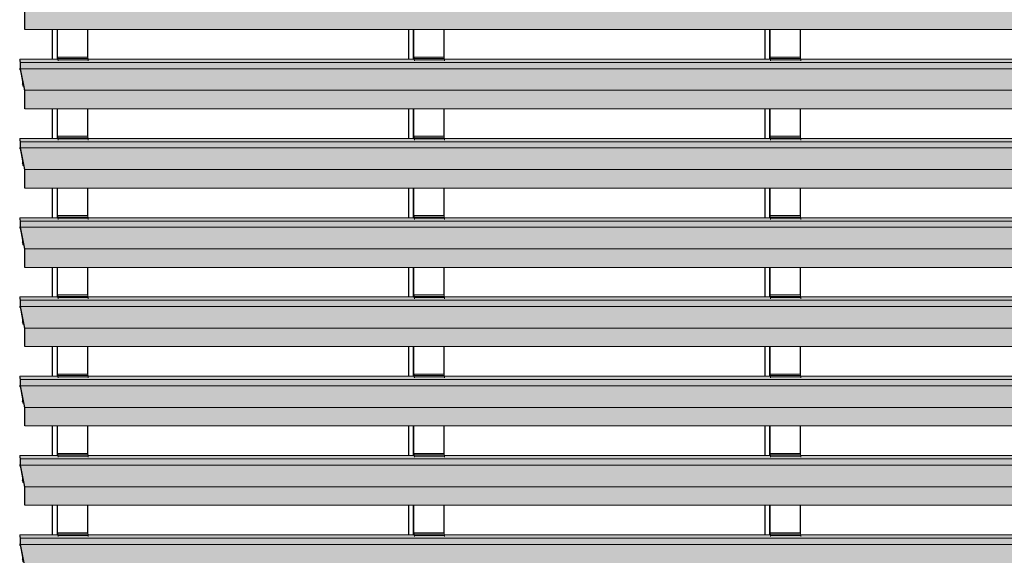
# Model space of a CAD drawing. Header units: millimetres. Extents: x 4014441 to 4046114, y 2378 to 8335946.
# Tile 22 of 71: x 4019632 to 4021495, y 108308 to 109322. Entities that reach past the tile are written whole.
import ezdxf

# ---------------------------------------------------------------- set-up
doc = ezdxf.new("R2010")
doc.units = ezdxf.units.MM
doc.layers.add('Обобщенные модели', color=7, linetype='Continuous', lineweight=18)

# ---------------------------------------------------------------- blocks, each defined once
blk = doc.blocks.new('HILTI_s_Профиль_MFT-RP - Усиленный профиль MFT-RP-58 77x50 L-21017154-Корпус 1_ Фрагмент 4_ Схема раскладки облицовки')
at = {"layer": 'Обобщенные модели', "lineweight": 25}
for p, q in [((4019693.5, 109303.1), (4019693.5, 109247)), ((4019703.3, 109247), (4019703.3, 109303.1)), ((4019703.6, 109247), (4019703.6, 109303.1)), ((4019760.6, 109303.1), (4019760.6, 109251)), ((4019693.5, 109153.1), (4019693.5, 109097)), ((4019703.3, 109097), (4019703.3, 109153.1)), ((4019703.6, 109097), (4019703.6, 109153.1)), ((4019760.6, 109153.1), (4019760.6, 109101)), ((4019693.5, 109003.1), (4019693.5, 108947)), ((4019703.3, 108947), (4019703.3, 109003.1)), ((4019703.6, 108947), (4019703.6, 109003.1)), ((4019760.6, 109003.1), (4019760.6, 108951)), ((4019693.5, 108853.1), (4019693.5, 108797)), ((4019703.3, 108797), (4019703.3, 108853.1)), ((4019703.6, 108797), (4019703.6, 108853.1)), ((4019760.6, 108853.1), (4019760.6, 108801)), ((4019693.5, 108703.1), (4019693.5, 108647)), ((4019703.3, 108647), (4019703.3, 108703.1)), ((4019703.6, 108647), (4019703.6, 108703.1)), ((4019760.6, 108703.1), (4019760.6, 108651)), ((4019693.5, 108553.1), (4019693.5, 108497)), ((4019703.3, 108497), (4019703.3, 108553.1)), ((4019703.6, 108497), (4019703.6, 108553.1)), ((4019760.6, 108553.1), (4019760.6, 108501)), ((4019693.5, 108403.1), (4019693.5, 108347)), ((4019703.3, 108347), (4019703.3, 108403.1)), ((4019703.6, 108347), (4019703.6, 108403.1)), ((4019760.6, 108403.1), (4019760.6, 108351))]:
    blk.add_line(p, q, dxfattribs=at)
blk = doc.blocks.new('HILTI_s_Профиль_MFT-RP - Усиленный профиль MFT-RP-58 77x50 L-V46-Корпус 1_ Фрагмент 4_ Схема раскладки облицовки')
at = {"layer": 'Обобщенные модели', "lineweight": 25}
for p, q in [((4020367.7, 109303.1), (4020367.7, 109247)), ((4020377.5, 109247), (4020377.5, 109303.1)), ((4020377.8, 109247), (4020377.8, 109303.1)), ((4020434.9, 109303.2), (4020434.9, 109251)), ((4020367.7, 109153.1), (4020367.7, 109097)), ((4020377.5, 109097), (4020377.5, 109153.1)), ((4020377.8, 109097), (4020377.8, 109153.1)), ((4020434.9, 109153.2), (4020434.9, 109101)), ((4020367.7, 109003.1), (4020367.7, 108947)), ((4020377.5, 108947), (4020377.5, 109003.1)), ((4020377.8, 108947), (4020377.8, 109003.1)), ((4020434.9, 109003.2), (4020434.9, 108951)), ((4020367.7, 108853.1), (4020367.7, 108797)), ((4020377.5, 108797), (4020377.5, 108853.1)), ((4020377.8, 108797), (4020377.8, 108853.1)), ((4020434.9, 108853.2), (4020434.9, 108801)), ((4020367.7, 108703.1), (4020367.7, 108647)), ((4020377.5, 108647), (4020377.5, 108703.1)), ((4020377.8, 108647), (4020377.8, 108703.1)), ((4020434.9, 108703.2), (4020434.9, 108651)), ((4020367.7, 108553.1), (4020367.7, 108497)), ((4020377.5, 108497), (4020377.5, 108553.1)), ((4020377.8, 108497), (4020377.8, 108553.1)), ((4020434.9, 108553.2), (4020434.9, 108501)), ((4020367.7, 108403.1), (4020367.7, 108347)), ((4020377.5, 108347), (4020377.5, 108403.1)), ((4020377.8, 108347), (4020377.8, 108403.1)), ((4020434.9, 108403.2), (4020434.9, 108351))]:
    blk.add_line(p, q, dxfattribs=at)
blk = doc.blocks.new('HILTI_s_Профиль_MFT-RP - Усиленный профиль MFT-RP-58 77x50 L-V47-Корпус 1_ Фрагмент 4_ Схема раскладки облицовки')
at = {"layer": 'Обобщенные модели', "lineweight": 25}
for p, q in [((4021042, 109303.3), (4021042, 109247)), ((4021051.7, 109247), (4021051.7, 109303.3)), ((4021052, 109247), (4021052, 109303.3)), ((4021109.1, 109303.2), (4021109.1, 109251)), ((4021042, 109153.3), (4021042, 109097)), ((4021051.7, 109097), (4021051.7, 109153.3)), ((4021052, 109097), (4021052, 109153.3)), ((4021109.1, 109153.2), (4021109.1, 109101)), ((4021042, 109003.3), (4021042, 108947)), ((4021051.7, 108947), (4021051.7, 109003.3)), ((4021052, 108947), (4021052, 109003.3)), ((4021109.1, 109003.2), (4021109.1, 108951)), ((4021042, 108853.3), (4021042, 108797)), ((4021051.7, 108797), (4021051.7, 108853.3)), ((4021052, 108797), (4021052, 108853.3)), ((4021109.1, 108853.2), (4021109.1, 108801)), ((4021042, 108703.3), (4021042, 108647)), ((4021051.7, 108647), (4021051.7, 108703.3)), ((4021052, 108647), (4021052, 108703.3)), ((4021109.1, 108703.2), (4021109.1, 108651)), ((4021042, 108553.3), (4021042, 108497)), ((4021051.7, 108497), (4021051.7, 108553.3)), ((4021052, 108497), (4021052, 108553.3)), ((4021109.1, 108553.2), (4021109.1, 108501)), ((4021042, 108403.3), (4021042, 108347)), ((4021051.7, 108347), (4021051.7, 108403.3)), ((4021052, 108347), (4021052, 108403.3)), ((4021109.1, 108403.2), (4021109.1, 108351))]:
    blk.add_line(p, q, dxfattribs=at)
blk = doc.blocks.new('S_Вентрешетки_Профиль крепежный - Профиль крепежный-21269846-Корпус 1_ Фрагмент 4_ Схема раскладки облицовки')
at = {"layer": 'Обобщенные модели', "true_color": 0x373f43}
for points in [[(4019761.1, 108348.2), (4019761.1, 108351), (4019704, 108351), (4019704.2, 108348.2), (4019754.5, 108348.2)], [(4019704.8, 108343.8), (4019704.8, 108345.9), (4019704.4, 108348.2), (4019704, 108348.2), (4019704.2, 108347), (4019704.6, 108344.9)], [(4019761.8, 108345.9), (4019761.4, 108348.2), (4019704.4, 108348.2), (4019704.8, 108345.9), (4019754.5, 108345.9)], [(4019761.8, 108343.8), (4019761.8, 108345.9), (4019704.8, 108345.9), (4019704.8, 108343.8), (4019754.5, 108343.8)]]:
    blk.add_hatch(color=149, dxfattribs=at).paths.add_polyline_path(points)
at = {"layer": 'Обобщенные модели'}
for p, q in [((4019704, 108351), (4019703.8, 108351)), ((4019703.8, 108351), (4019703.8, 108347)), ((4019704, 108348.2), (4019704, 108351)), ((4019704, 108351), (4019761.1, 108351)), ((4019704.4, 108348.2), (4019704, 108348.2)), ((4019704.2, 108347), (4019704.4, 108345.6)), ((4019704.8, 108345.9), (4019704.4, 108348.2)), ((4019704.4, 108348.2), (4019761.4, 108348.2)), ((4019704.8, 108343.8), (4019704.8, 108345.9)), ((4019704.8, 108345.9), (4019761.8, 108345.9)), ((4019761.1, 108351), (4019761.1, 108348.2)), ((4019761.4, 108348.2), (4019761.8, 108345.9)), ((4019761.8, 108345.9), (4019761.8, 108343.8))]:
    blk.add_line(p, q, dxfattribs=at)
blk = doc.blocks.new('S_Вентрешетки_Профиль внешний - Профиль крепежный-21268553-Корпус 1_ Фрагмент 4_ Схема раскладки облицовки')
at = {"layer": 'Обобщенные модели', "true_color": 0x373f43}
h = blk.add_hatch(color=149, dxfattribs=at)
h.paths.add_polyline_path([(4019638.3, 108301.2), (4019637.9, 108302.5), (4019638.3, 108296.4)])
h.paths.add_polyline_path([(4019641.3, 108253.1), (4019641.5, 108253.5), (4019641.3, 108288.7), (4019633.2, 108328.9), (4019633.2, 108340.7), (4019632, 108347), (4019632, 108344.6), (4019632.8, 108340.2), (4019632.8, 108329.9), (4019632, 108329.9), (4019632.4, 108328.7), (4019632.8, 108328.7), (4019641.1, 108287.3), (4019640.9, 108255)])
h.paths.add_polyline_path([(4019636.5, 108299.4), (4019637.3, 108299.6), (4019637.6, 108300.1), (4019637.3, 108300.9)])
for points in [[(4022529, 108340.7), (4022527.9, 108347), (4022458.4, 108347), (4022458.6, 108345.9), (4022458.6, 108343.8), (4022401.6, 108343.8), (4022400.9, 108347), (4021784.2, 108347), (4021784.4, 108345.9), (4021784.4, 108343.8), (4021727.4, 108343.8), (4021726.7, 108347), (4021110, 108347), (4021110.2, 108345.9), (4021110.2, 108343.8), (4021053.2, 108343.8), (4021052.5, 108347), (4020435.8, 108347), (4020436, 108345.9), (4020436, 108343.8), (4020379, 108343.8), (4020378.3, 108347), (4019761.6, 108347), (4019761.8, 108345.9), (4019761.8, 108343.8), (4019704.8, 108343.8), (4019704, 108347), (4019632, 108347), (4019633.2, 108340.7), (4022453.3, 108340.7)], [(4019633.1, 108327), (4019632.8, 108328.7), (4019632.4, 108328.7), (4019632.6, 108327), (4019632.8, 108327)], [(4019969.2, 108328.9), (4022529, 108328.9), (4022529, 108340.7), (4019633.2, 108340.7), (4019633.2, 108328.9), (4019826.1, 108328.9)], [(4022537.3, 108288), (4022529, 108328.9), (4019633.2, 108328.9), (4019641.5, 108288), (4022474.4, 108288)], [(4019637.6, 108299.6), (4019638, 108299.6), (4019637.9, 108300.1), (4019637.6, 108300.1), (4019637.3, 108299.6)], [(4019637.5, 108301.9), (4019637.9, 108302.1), (4019637.6, 108303.1), (4019637.5, 108302.1)], [(4019638, 108300.1), (4019637.6, 108301.9), (4019637.5, 108301.9), (4019637.9, 108300.1)], [(4019638, 108299.4), (4019637.9, 108299.6), (4019637.9, 108299.4)], [(4019639.3, 108296.4), (4019638.3, 108300.7), (4019638.3, 108296.4), (4019639.1, 108296.4)], [(4019639.4, 108295.8), (4019639.1, 108296.4), (4019638.3, 108296.1), (4019638.3, 108295.8), (4019639.2, 108295.8)], [(4022537.3, 108253.5), (4022537.3, 108288), (4019641.5, 108288), (4019641.5, 108253.5), (4022474.4, 108253.5)], [(4022537.2, 108253), (4022537.3, 108253.4), (4022537.3, 108253.5), (4019641.4, 108253.2), (4019641.4, 108253), (4022474.4, 108253)]]:
    blk.add_hatch(color=149, dxfattribs=at).paths.add_polyline_path(points)
at = {"layer": 'Обобщенные модели'}
for p, q in [((4019633.2, 108340.7), (4019632, 108347)), ((4019632, 108347), (4019632, 108344.6)), ((4019704.2, 108347), (4019632, 108347)), ((4019632, 108344.6), (4019632.8, 108340.2)), ((4020378.4, 108347), (4019761.6, 108347)), ((4021052.6, 108347), (4020435.8, 108347)), ((4021726.8, 108347), (4021110, 108347)), ((4019632.8, 108329.9), (4019632, 108329.9)), ((4019632, 108329.9), (4019632.4, 108327)), ((4019632.4, 108327), (4019632.4, 108328.7)), ((4019632.4, 108328.7), (4019632.8, 108328.7)), ((4019632.4, 108327), (4019633.1, 108327)), ((4019632.8, 108340.2), (4019632.8, 108329.9)), ((4019632.8, 108328.7), (4019637.6, 108304.6)), ((4019633.2, 108328.9), (4019633.2, 108340.7)), ((4022529, 108340.7), (4019633.2, 108340.7)), ((4019641.5, 108288), (4019633.2, 108328.9)), ((4022529, 108328.9), (4019633.2, 108328.9)), ((4019637.3, 108300.9), (4019636.5, 108299.4)), ((4019636.5, 108299.4), (4019637.3, 108299.6)), ((4019636.5, 108299.4), (4019638, 108299.4)), ((4019637.3, 108299.6), (4019637.6, 108300.1)), ((4019637.3, 108299.6), (4019638, 108299.6)), ((4019637.6, 108300.1), (4019637.5, 108301.9)), ((4019637.6, 108300.1), (4019638, 108300.1)), ((4019637.9, 108302.5), (4019638.1, 108297.8)), ((4019638.1, 108297.8), (4019638.1, 108296.4)), ((4019638.2, 108295.8), (4019639.4, 108295.8)), ((4019638.3, 108296.4), (4019638.3, 108301.2)), ((4019638.3, 108301.2), (4019641.1, 108287.3)), ((4019641.1, 108287.3), (4019641.2, 108256)), ((4019641.5, 108253.5), (4019641.5, 108288)), ((4022537.3, 108288), (4019641.5, 108288)), ((4019641.2, 108256), (4019640.9, 108256)), ((4019640.9, 108256), (4019640.9, 108255)), ((4019640.9, 108255), (4019641.3, 108253.1)), ((4019641.4, 108253), (4022537.2, 108253))]:
    blk.add_line(p, q, dxfattribs=at)
for centre, major_axis, start_param, end_param in [((4019637.7, 108302.2), (0, 2.4), 0.10691, 2.137876), ((4019637.7, 108302.2), (0, 1.05), 5.026548, 8.168141), ((4019638.2, 108296.4), (0, 0.55), 1.570796, 2.879793), ((4019638.2, 108296.4), (0, 0.55), 3.141593, 4.712389), ((4019641.4, 108253.5), (0, 0.5), 2.408554, 2.920518), ((4019641.4, 108253.5), (0, 0.5), 3.141593, 4.712389)]:
    blk.add_ellipse(centre, major_axis=major_axis, ratio=0.181926, start_param=start_param, end_param=end_param, dxfattribs=at)
blk = doc.blocks.new('S_Вентрешетки_Профиль крепежный - Профиль крепежный-V49-Корпус 1_ Фрагмент 4_ Схема раскладки облицовки')
at = {"layer": 'Обобщенные модели', "true_color": 0x373f43}
for points in [[(4020435.3, 108348.2), (4020435.3, 108351), (4020378.3, 108351), (4020378.4, 108348.2), (4020398.7, 108348.2)], [(4020379, 108343.8), (4020379, 108345.9), (4020378.6, 108348.2), (4020378.3, 108348.2), (4020378.4, 108347), (4020378.8, 108344.9)], [(4020436, 108345.9), (4020435.6, 108348.2), (4020378.6, 108348.2), (4020379, 108345.9), (4020398.7, 108345.9)], [(4020436, 108343.8), (4020436, 108345.9), (4020379, 108345.9), (4020379, 108343.8), (4020398.7, 108343.8)]]:
    blk.add_hatch(color=149, dxfattribs=at).paths.add_polyline_path(points)
at = {"layer": 'Обобщенные модели'}
for p, q in [((4020378.3, 108351), (4020378, 108351)), ((4020378, 108351), (4020378, 108347)), ((4020378.3, 108348.2), (4020378.3, 108351)), ((4020378.3, 108351), (4020435.3, 108351)), ((4020378.6, 108348.2), (4020378.3, 108348.2)), ((4020378.4, 108347), (4020378.6, 108345.6)), ((4020379, 108345.9), (4020378.6, 108348.2)), ((4020378.6, 108348.2), (4020435.6, 108348.2)), ((4020379, 108343.8), (4020379, 108345.9)), ((4020379, 108345.9), (4020436, 108345.9)), ((4020435.3, 108351), (4020435.3, 108348.2)), ((4020435.6, 108348.2), (4020436, 108345.9)), ((4020436, 108345.9), (4020436, 108343.8))]:
    blk.add_line(p, q, dxfattribs=at)
blk = doc.blocks.new('S_Вентрешетки_Профиль крепежный - Профиль крепежный-V50-Корпус 1_ Фрагмент 4_ Схема раскладки облицовки')
at = {"layer": 'Обобщенные модели', "true_color": 0x373f43}
for points in [[(4021109.5, 108348.2), (4021109.5, 108351), (4021052.5, 108351), (4021052.6, 108348.2), (4021053.2, 108348.2)], [(4021053.2, 108343.8), (4021053.2, 108345.9), (4021052.8, 108348.2), (4021052.5, 108348.2), (4021052.6, 108347), (4021053, 108344.9)], [(4021110.2, 108345.9), (4021109.8, 108348.2), (4021052.8, 108348.2), (4021053.2, 108345.9), (4021059.1, 108345.9)], [(4021110.2, 108343.8), (4021110.2, 108345.9), (4021053.2, 108345.9), (4021053.2, 108343.8)]]:
    blk.add_hatch(color=149, dxfattribs=at).paths.add_polyline_path(points)
at = {"layer": 'Обобщенные модели'}
for p, q in [((4021052.5, 108351), (4021052.2, 108351)), ((4021052.2, 108351), (4021052.2, 108347)), ((4021052.5, 108348.2), (4021052.5, 108351)), ((4021052.5, 108351), (4021109.5, 108351)), ((4021052.8, 108348.2), (4021052.5, 108348.2)), ((4021052.6, 108347), (4021052.9, 108345.6)), ((4021053.2, 108345.9), (4021052.8, 108348.2)), ((4021052.8, 108348.2), (4021109.8, 108348.2)), ((4021053.2, 108343.8), (4021053.2, 108345.9)), ((4021053.2, 108345.9), (4021110.2, 108345.9)), ((4021109.5, 108351), (4021109.5, 108348.2)), ((4021109.8, 108348.2), (4021110.2, 108345.9)), ((4021110.2, 108345.9), (4021110.2, 108343.8))]:
    blk.add_line(p, q, dxfattribs=at)
blk = doc.blocks.new('S_Вентрешетки_Профиль крепежный - Профиль крепежный-V52-Корпус 1_ Фрагмент 4_ Схема раскладки облицовки')
at = {"layer": 'Обобщенные модели', "true_color": 0x373f43}
for points in [[(4019761.1, 109248.2), (4019761.1, 109251), (4019704, 109251), (4019704.2, 109248.2), (4019754.5, 109248.2)], [(4019704.8, 109243.8), (4019704.8, 109245.9), (4019704.4, 109248.2), (4019704, 109248.4), (4019704.2, 109247), (4019704.6, 109244.9)], [(4019761.8, 109245.9), (4019761.4, 109248.2), (4019704.4, 109248.2), (4019704.8, 109245.9), (4019754.5, 109245.9)], [(4019761.8, 109243.8), (4019761.8, 109245.9), (4019704.8, 109245.9), (4019704.8, 109243.8), (4019754.5, 109243.8)]]:
    blk.add_hatch(color=149, dxfattribs=at).paths.add_polyline_path(points)
at = {"layer": 'Обобщенные модели'}
for p, q in [((4019704, 109251), (4019703.8, 109251)), ((4019703.8, 109251), (4019703.8, 109247)), ((4019704, 109248.2), (4019704, 109251)), ((4019704, 109251), (4019761.1, 109251)), ((4019704.4, 109248.2), (4019704, 109248.2)), ((4019704.2, 109247), (4019704.4, 109245.6)), ((4019704.8, 109245.9), (4019704.4, 109248.2)), ((4019704.4, 109248.2), (4019761.4, 109248.2)), ((4019704.8, 109243.8), (4019704.8, 109245.9)), ((4019704.8, 109245.9), (4019761.8, 109245.9)), ((4019761.1, 109251), (4019761.1, 109248.2)), ((4019761.4, 109248.2), (4019761.8, 109245.9)), ((4019761.8, 109245.9), (4019761.8, 109243.8))]:
    blk.add_line(p, q, dxfattribs=at)
blk = doc.blocks.new('S_Вентрешетки_Профиль внешний - Профиль крепежный-V53-Корпус 1_ Фрагмент 4_ Схема раскладки облицовки')
at = {"layer": 'Обобщенные модели', "true_color": 0x373f43}
h = blk.add_hatch(color=149, dxfattribs=at)
h.paths.add_polyline_path([(4019638.3, 109201.2), (4019637.9, 109202.5), (4019638.3, 109196.4), (4019638.3, 109200.4)])
h.paths.add_polyline_path([(4019641.3, 109153.1), (4019641.5, 109153.5), (4019641.5, 109188), (4019633.2, 109228.9), (4019633.2, 109240.7), (4019632, 109247), (4019632, 109244.6), (4019632.8, 109240.2), (4019632.8, 109229.9), (4019632, 109229.9), (4019632.4, 109228.7), (4019632.8, 109228.7), (4019641.1, 109187.3), (4019640.9, 109155)])
h.paths.add_polyline_path([(4019636.5, 109199.4), (4019637.3, 109199.6), (4019637.6, 109200.4), (4019637.3, 109200.9), (4019636.9, 109200.1)])
for points in [[(4022529, 109240.7), (4022527.9, 109247), (4022458.4, 109247), (4022458.6, 109245.9), (4022458.6, 109243.8), (4022401.6, 109243.8), (4022400.9, 109247), (4021784.2, 109247), (4021784.4, 109245.9), (4021784.4, 109243.8), (4021727.4, 109243.8), (4021726.7, 109247), (4021110, 109247), (4021110.2, 109245.9), (4021110.2, 109243.8), (4021053.2, 109243.8), (4021052.5, 109247), (4020435.8, 109247), (4020436, 109245.9), (4020436, 109243.8), (4020379, 109243.8), (4020378.3, 109247), (4019761.6, 109247), (4019761.8, 109245.9), (4019761.8, 109243.8), (4019704.8, 109243.8), (4019704, 109247), (4019632, 109247), (4019633.2, 109240.7), (4022474.4, 109240.7)], [(4019969.2, 109228.9), (4022529, 109228.9), (4022529, 109240.7), (4019633.2, 109240.7), (4019633.2, 109228.9), (4019826.1, 109228.9)], [(4019633.1, 109227), (4019632.8, 109228.7), (4019632.4, 109228.7), (4019632.6, 109227), (4019632.8, 109227)], [(4022537.3, 109188), (4022529, 109228.9), (4019633.2, 109228.9), (4019641.5, 109188), (4022474.4, 109188)], [(4019637.6, 109199.6), (4019638, 109199.6), (4019637.9, 109200.1), (4019637.6, 109200.1), (4019637.3, 109199.6)], [(4019637.5, 109201.9), (4019637.9, 109202.1), (4019637.6, 109203.1), (4019637.5, 109202.1)], [(4019637.6, 109200.1), (4019638, 109200.4), (4019637.6, 109201.9), (4019637.5, 109201.9), (4019637.6, 109200.1)], [(4019638, 109199.4), (4019637.9, 109199.6), (4019637.9, 109199.4)], [(4019639.3, 109196.4), (4019638.3, 109200.4), (4019638.3, 109196.4), (4019639.1, 109196.4)], [(4019639.4, 109195.8), (4019639.1, 109196.4), (4019638.3, 109196.1), (4019638.3, 109195.8), (4019639.2, 109195.8)], [(4022537.3, 109153.5), (4022537.3, 109188), (4019641.5, 109188), (4019641.5, 109153.5), (4022474.4, 109153.5)], [(4022537.2, 109153), (4022537.3, 109153.4), (4022537.3, 109153.5), (4019641.4, 109153.2), (4019641.4, 109153), (4022474.4, 109153)]]:
    blk.add_hatch(color=149, dxfattribs=at).paths.add_polyline_path(points)
at = {"layer": 'Обобщенные модели'}
for p, q in [((4019633.2, 109240.7), (4019632, 109247)), ((4019632, 109247), (4019632, 109244.6)), ((4019704.2, 109247), (4019632, 109247)), ((4019632, 109244.6), (4019632.8, 109240.2)), ((4019632.8, 109240.2), (4019632.8, 109229.9)), ((4019633.2, 109228.9), (4019633.2, 109240.7)), ((4022529, 109240.7), (4019633.2, 109240.7)), ((4020378.4, 109247), (4019761.6, 109247)), ((4021052.6, 109247), (4020435.8, 109247)), ((4021726.8, 109247), (4021110, 109247)), ((4019632.8, 109229.9), (4019632, 109229.9)), ((4019632, 109229.9), (4019632.4, 109227)), ((4019632.4, 109227), (4019632.4, 109228.7)), ((4019632.4, 109228.7), (4019632.8, 109228.7)), ((4019632.4, 109227), (4019633.1, 109227)), ((4019632.8, 109228.7), (4019637.6, 109204.6)), ((4019641.5, 109188), (4019633.2, 109228.9)), ((4022529, 109228.9), (4019633.2, 109228.9)), ((4019637.3, 109200.9), (4019636.5, 109199.4)), ((4019636.5, 109199.4), (4019637.3, 109199.6)), ((4019636.5, 109199.4), (4019638, 109199.4)), ((4019637.3, 109199.6), (4019637.6, 109200.1)), ((4019637.3, 109199.6), (4019638, 109199.6)), ((4019637.6, 109200.1), (4019637.5, 109201.9)), ((4019637.6, 109200.1), (4019638, 109200.1)), ((4019637.9, 109202.5), (4019638.1, 109197.8)), ((4019638.3, 109196.4), (4019638.3, 109201.2)), ((4019638.3, 109201.2), (4019641.1, 109187.3)), ((4019638.1, 109197.8), (4019638.1, 109196.4)), ((4019638.2, 109195.8), (4019639.4, 109195.8)), ((4019641.1, 109187.3), (4019641.2, 109156)), ((4019641.5, 109153.5), (4019641.5, 109188)), ((4022537.3, 109188), (4019641.5, 109188)), ((4019641.2, 109156), (4019640.9, 109156)), ((4019640.9, 109156), (4019640.9, 109155)), ((4019640.9, 109155), (4019641.3, 109153.1)), ((4019641.4, 109153), (4022537.2, 109153))]:
    blk.add_line(p, q, dxfattribs=at)
for centre, major_axis, start_param, end_param in [((4019637.7, 109202.2), (0, 2.4), 0.10691, 2.137876), ((4019637.7, 109202.2), (0, 1.05), 5.026548, 8.168141), ((4019638.2, 109196.4), (0, 0.55), 1.570796, 2.879793), ((4019638.2, 109196.4), (0, 0.55), 3.141593, 4.712389), ((4019641.4, 109153.5), (0, 0.5), 2.408554, 2.920518), ((4019641.4, 109153.5), (0, 0.5), 3.141593, 4.712389)]:
    blk.add_ellipse(centre, major_axis=major_axis, ratio=0.181926, start_param=start_param, end_param=end_param, dxfattribs=at)
blk = doc.blocks.new('S_Вентрешетки_Профиль крепежный - Профиль крепежный-V54-Корпус 1_ Фрагмент 4_ Схема раскладки облицовки')
at = {"layer": 'Обобщенные модели', "true_color": 0x373f43}
for points in [[(4020435.3, 109248.2), (4020435.3, 109251), (4020378.3, 109251), (4020378.4, 109248.2), (4020398.7, 109248.2)], [(4020379, 109243.8), (4020379, 109245.9), (4020378.6, 109248.2), (4020378.3, 109248.4), (4020378.4, 109247), (4020378.8, 109244.9)], [(4020436, 109245.9), (4020435.6, 109248.2), (4020378.6, 109248.2), (4020379, 109245.9), (4020398.7, 109245.9)], [(4020436, 109243.8), (4020436, 109245.9), (4020379, 109245.9), (4020379, 109243.8), (4020398.7, 109243.8)]]:
    blk.add_hatch(color=149, dxfattribs=at).paths.add_polyline_path(points)
at = {"layer": 'Обобщенные модели'}
for p, q in [((4020378.3, 109251), (4020378, 109251)), ((4020378, 109251), (4020378, 109247)), ((4020378.3, 109248.2), (4020378.3, 109251)), ((4020378.3, 109251), (4020435.3, 109251)), ((4020378.6, 109248.2), (4020378.3, 109248.2)), ((4020378.4, 109247), (4020378.6, 109245.6)), ((4020379, 109245.9), (4020378.6, 109248.2)), ((4020378.6, 109248.2), (4020435.6, 109248.2)), ((4020379, 109243.8), (4020379, 109245.9)), ((4020379, 109245.9), (4020436, 109245.9)), ((4020435.3, 109251), (4020435.3, 109248.2)), ((4020435.6, 109248.2), (4020436, 109245.9)), ((4020436, 109245.9), (4020436, 109243.8))]:
    blk.add_line(p, q, dxfattribs=at)
blk = doc.blocks.new('S_Вентрешетки_Профиль крепежный - Профиль крепежный-V55-Корпус 1_ Фрагмент 4_ Схема раскладки облицовки')
at = {"layer": 'Обобщенные модели', "true_color": 0x373f43}
for points in [[(4021109.5, 109248.2), (4021109.5, 109251), (4021052.5, 109251), (4021052.6, 109248.2), (4021078.7, 109248.2)], [(4021053.2, 109243.8), (4021053.2, 109245.9), (4021052.8, 109248.2), (4021052.5, 109248.4), (4021052.6, 109247), (4021053, 109244.9)], [(4021110.2, 109245.9), (4021109.8, 109248.2), (4021052.8, 109248.2), (4021053.2, 109245.9), (4021078.7, 109245.9)], [(4021110.2, 109243.8), (4021110.2, 109245.9), (4021053.2, 109245.9), (4021053.2, 109243.8), (4021078.7, 109243.8)]]:
    blk.add_hatch(color=149, dxfattribs=at).paths.add_polyline_path(points)
at = {"layer": 'Обобщенные модели'}
for p, q in [((4021052.5, 109251), (4021052.2, 109251)), ((4021052.2, 109251), (4021052.2, 109247)), ((4021052.5, 109248.2), (4021052.5, 109251)), ((4021052.5, 109251), (4021109.5, 109251)), ((4021052.8, 109248.2), (4021052.5, 109248.2)), ((4021052.6, 109247), (4021052.9, 109245.6)), ((4021053.2, 109245.9), (4021052.8, 109248.2)), ((4021052.8, 109248.2), (4021109.8, 109248.2)), ((4021053.2, 109243.8), (4021053.2, 109245.9)), ((4021053.2, 109245.9), (4021110.2, 109245.9)), ((4021109.5, 109251), (4021109.5, 109248.2)), ((4021109.8, 109248.2), (4021110.2, 109245.9)), ((4021110.2, 109245.9), (4021110.2, 109243.8))]:
    blk.add_line(p, q, dxfattribs=at)

msp = doc.modelspace()

# ---------------------------------------------------------------- block references
at = {"layer": 'Обобщенные модели'}
for name, p in [('HILTI_s_Профиль_MFT-RP - Усиленный профиль MFT-RP-58 77x50 L-21017154-Корпус 1_ Фрагмент 4_ Схема раскладки облицовки', (0, 0)), ('HILTI_s_Профиль_MFT-RP - Усиленный профиль MFT-RP-58 77x50 L-V46-Корпус 1_ Фрагмент 4_ Схема раскладки облицовки', (0, 0)), ('HILTI_s_Профиль_MFT-RP - Усиленный профиль MFT-RP-58 77x50 L-V47-Корпус 1_ Фрагмент 4_ Схема раскладки облицовки', (0, 0)), ('S_Вентрешетки_Профиль внешний - Профиль крепежный-21268553-Корпус 1_ Фрагмент 4_ Схема раскладки облицовки', (0, 1050)), ('S_Вентрешетки_Профиль внешний - Профиль крепежный-V53-Корпус 1_ Фрагмент 4_ Схема раскладки облицовки', (0, 0)), ('S_Вентрешетки_Профиль крепежный - Профиль крепежный-V52-Корпус 1_ Фрагмент 4_ Схема раскладки облицовки', (0, 0)), ('S_Вентрешетки_Профиль крепежный - Профиль крепежный-V54-Корпус 1_ Фрагмент 4_ Схема раскладки облицовки', (0, 0)), ('S_Вентрешетки_Профиль крепежный - Профиль крепежный-V55-Корпус 1_ Фрагмент 4_ Схема раскладки облицовки', (0, 0)), ('S_Вентрешетки_Профиль внешний - Профиль крепежный-21268553-Корпус 1_ Фрагмент 4_ Схема раскладки облицовки', (0, 750)), ('S_Вентрешетки_Профиль крепежный - Профиль крепежный-21269846-Корпус 1_ Фрагмент 4_ Схема раскладки облицовки', (0, 750)), ('S_Вентрешетки_Профиль крепежный - Профиль крепежный-V49-Корпус 1_ Фрагмент 4_ Схема раскладки облицовки', (0, 750)), ('S_Вентрешетки_Профиль крепежный - Профиль крепежный-V50-Корпус 1_ Фрагмент 4_ Схема раскладки облицовки', (0, 750)), ('S_Вентрешетки_Профиль внешний - Профиль крепежный-21268553-Корпус 1_ Фрагмент 4_ Схема раскладки облицовки', (0, 600)), ('S_Вентрешетки_Профиль крепежный - Профиль крепежный-21269846-Корпус 1_ Фрагмент 4_ Схема раскладки облицовки', (0, 600)), ('S_Вентрешетки_Профиль крепежный - Профиль крепежный-V49-Корпус 1_ Фрагмент 4_ Схема раскладки облицовки', (0, 600)), ('S_Вентрешетки_Профиль крепежный - Профиль крепежный-V50-Корпус 1_ Фрагмент 4_ Схема раскладки облицовки', (0, 600)), ('S_Вентрешетки_Профиль внешний - Профиль крепежный-21268553-Корпус 1_ Фрагмент 4_ Схема раскладки облицовки', (0, 450)), ('S_Вентрешетки_Профиль крепежный - Профиль крепежный-21269846-Корпус 1_ Фрагмент 4_ Схема раскладки облицовки', (0, 450)), ('S_Вентрешетки_Профиль крепежный - Профиль крепежный-V49-Корпус 1_ Фрагмент 4_ Схема раскладки облицовки', (0, 450)), ('S_Вентрешетки_Профиль крепежный - Профиль крепежный-V50-Корпус 1_ Фрагмент 4_ Схема раскладки облицовки', (0, 450)), ('S_Вентрешетки_Профиль внешний - Профиль крепежный-21268553-Корпус 1_ Фрагмент 4_ Схема раскладки облицовки', (0, 300)), ('S_Вентрешетки_Профиль крепежный - Профиль крепежный-21269846-Корпус 1_ Фрагмент 4_ Схема раскладки облицовки', (0, 300)), ('S_Вентрешетки_Профиль крепежный - Профиль крепежный-V49-Корпус 1_ Фрагмент 4_ Схема раскладки облицовки', (0, 300)), ('S_Вентрешетки_Профиль крепежный - Профиль крепежный-V50-Корпус 1_ Фрагмент 4_ Схема раскладки облицовки', (0, 300)), ('S_Вентрешетки_Профиль внешний - Профиль крепежный-21268553-Корпус 1_ Фрагмент 4_ Схема раскладки облицовки', (0, 150)), ('S_Вентрешетки_Профиль крепежный - Профиль крепежный-21269846-Корпус 1_ Фрагмент 4_ Схема раскладки облицовки', (0, 150)), ('S_Вентрешетки_Профиль крепежный - Профиль крепежный-V49-Корпус 1_ Фрагмент 4_ Схема раскладки облицовки', (0, 150)), ('S_Вентрешетки_Профиль крепежный - Профиль крепежный-V50-Корпус 1_ Фрагмент 4_ Схема раскладки облицовки', (0, 150)), ('S_Вентрешетки_Профиль внешний - Профиль крепежный-21268553-Корпус 1_ Фрагмент 4_ Схема раскладки облицовки', (0, 0)), ('S_Вентрешетки_Профиль крепежный - Профиль крепежный-21269846-Корпус 1_ Фрагмент 4_ Схема раскладки облицовки', (0, 0)), ('S_Вентрешетки_Профиль крепежный - Профиль крепежный-V49-Корпус 1_ Фрагмент 4_ Схема раскладки облицовки', (0, 0)), ('S_Вентрешетки_Профиль крепежный - Профиль крепежный-V50-Корпус 1_ Фрагмент 4_ Схема раскладки облицовки', (0, 0))]:
    msp.add_blockref(name, p, dxfattribs=at)

doc.saveas('drawing.dxf')
